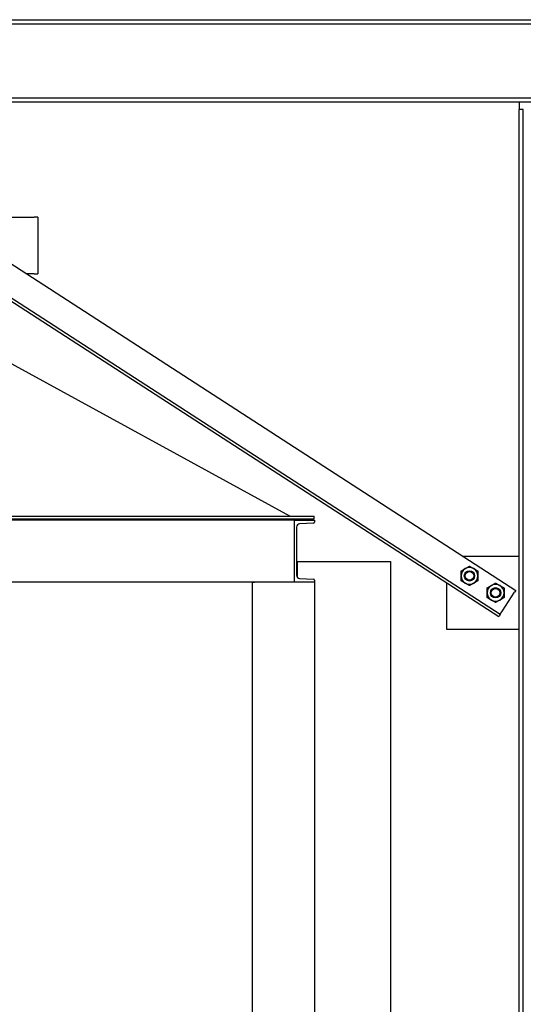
# Model space of a CAD drawing. Header units: inches. Extents: x 36 to 1719, y -84 to 1122.
# Tile 229 of 256: x 814 to 862, y 441 to 536. Entities that reach past the tile are written whole.
import ezdxf

# ---------------------------------------------------------------- set-up
doc = ezdxf.new("R2010")
doc.units = ezdxf.units.IN
doc.header["$LTSCALE"] = 48
doc.header["$MEASUREMENT"] = 0
doc.layers.add('Visible (ANSI)', color=7, linetype='Continuous', lineweight=30)

msp = doc.modelspace()

# ---------------------------------------------------------------- linework, layer by layer
at = {"layer": 'Visible (ANSI)'}
for p, q in [((690.01418, 535.78139), (869.94418, 535.78139)), ((690.01418, 535.38139), (869.94418, 535.38139)), ((690.01418, 528.25139), (869.94418, 528.25139)), ((690.01418, 527.85139), (869.94418, 527.85139)), ((862.01418, 527.85139), (862.01418, 527.10139)), ((862.41418, 527.10139), (862.01418, 527.10139)), ((862.01418, 418.17389), (862.01418, 527.10139)), ((862.41418, 418.17389), (862.41418, 527.10139)), ((796.18053, 523.11257), (861.68111, 480.69908)), ((794.54995, 520.5944), (860.05052, 478.18091)), ((794.68583, 520.80424), (860.18641, 478.39075)), ((809.22918, 516.73639), (815.22918, 516.73639)), ((815.60418, 516.73639), (815.22918, 516.73639)), ((815.60418, 516.73639), (815.60418, 511.23639)), ((815.22918, 511.23639), (814.52131, 511.23639)), ((815.22918, 511.23639), (815.60418, 511.23639)), ((839.89758, 487.86139), (807.47918, 505.61139)), ((717.70418, 487.86139), (842.25418, 487.86139)), ((717.70418, 487.61139), (842.25418, 487.61139)), ((842.25418, 487.61139), (842.25418, 487.86139)), ((840.35418, 487.48639), (719.60418, 487.48639)), ((840.35418, 481.48639), (840.35418, 487.48639)), ((840.35418, 487.48639), (842.27418, 487.48639)), ((840.55418, 486.81044), (840.55418, 482.16234)), ((842.18321, 487.18348), (840.84146, 487.11317)), ((842.27418, 487.48639), (842.27418, 487.27934)), ((862.01418, 483.96025), (856.64477, 483.96025)), ((840.55418, 483.48639), (840.60418, 483.48639)), ((840.60418, 483.35189), (840.55418, 483.35189)), ((840.60418, 483.48639), (849.60418, 483.48639)), ((840.60418, 483.48639), (840.60418, 481.99556)), ((849.60418, 483.48639), (849.60418, 418.17389)), ((840.84146, 481.85961), (842.18321, 481.78931)), ((840.35418, 481.48639), (719.60418, 481.48639)), ((836.27418, 481.48639), (836.27418, 418.17389)), ((836.27418, 481.48639), (836.48123, 481.48639)), ((842.27418, 481.48639), (840.35418, 481.48639)), ((842.27418, 481.69344), (842.27418, 481.48639)), ((842.27418, 481.48639), (842.27418, 418.17389)), ((855.01418, 481.44208), (855.01418, 476.96025)), ((860.39295, 478.70972), (861.57784, 480.53959)), ((861.68111, 480.69908), (861.57784, 480.53959)), ((860.05052, 478.18091), (860.08314, 478.23127)), ((860.18641, 478.39075), (860.08314, 478.23127)), ((860.18641, 478.39075), (860.39295, 478.70972)), ((855.01418, 476.96025), (862.01418, 476.96025))]:
    msp.add_line(p, q, dxfattribs=at)
for centre, radius in [((857.22444, 482.09572), 0.50016), ((857.22444, 482.09572), 0.5), ((857.22444, 482.09572), 0.42332), ((859.74261, 480.46513), 0.50016), ((859.74261, 480.46513), 0.5), ((859.74261, 480.46513), 0.42332)]:
    msp.add_circle(centre, radius, dxfattribs=at)
for centre, radius, start, end in [((840.85732, 486.81044), 0.30314, 92.9995555, 180), ((842.17818, 487.27934), 0.096, 272.9995555, 0), ((857.22444, 482.09572), 0.8125, 120, 180), ((857.22444, 482.09572), 0.8125, 60, 120), ((857.22444, 482.09572), 0.8125, 0, 60), ((840.85732, 482.16234), 0.30314, 180, 267.0004445), ((857.22444, 482.09572), 0.8125, 180, 240), ((857.22444, 482.09572), 0.8125, 300, 0), ((842.17818, 481.69344), 0.096, 0, 87.0004445), ((857.22444, 482.09572), 0.8125, 240, 300), ((859.74261, 480.46513), 0.8125, 120, 180), ((859.74261, 480.46513), 0.8125, 60, 120), ((859.74261, 480.46513), 0.8125, 0, 60), ((859.74261, 480.46513), 0.8125, 180, 240), ((859.74261, 480.46513), 0.8125, 300, 0), ((859.74261, 480.46513), 0.8125, 240, 300)]:
    msp.add_arc(centre, radius, start, end, dxfattribs=at)
for points in [[(856.41194, 482.56482), (856.62965, 482.69051), (856.81819, 482.79936)], [(856.81819, 482.79936), (857.00673, 482.90822), (857.22444, 483.03391)], [(857.22444, 483.03391), (857.44215, 482.90822), (857.63069, 482.79936)], [(857.63069, 482.79936), (857.81923, 482.69051), (858.03694, 482.56482)], [(856.41194, 482.09572), (856.41194, 482.31343), (856.41194, 482.56482)], [(856.41194, 481.62662), (856.41194, 481.87801), (856.41194, 482.09572)], [(858.03694, 482.56482), (858.03694, 482.31343), (858.03694, 482.09572)], [(858.03694, 482.09572), (858.03694, 481.87801), (858.03694, 481.62662)], [(856.81819, 481.39207), (856.62965, 481.50093), (856.41194, 481.62662)], [(857.22444, 481.15752), (857.00673, 481.28322), (856.81819, 481.39207)], [(857.63069, 481.39207), (857.44215, 481.28322), (857.22444, 481.15752)], [(858.03694, 481.62662), (857.81923, 481.50093), (857.63069, 481.39207)], [(858.93011, 480.93423), (859.14782, 481.05992), (859.33636, 481.16878)], [(858.93011, 480.46513), (858.93011, 480.68284), (858.93011, 480.93423)], [(859.33636, 481.16878), (859.52491, 481.27763), (859.74261, 481.40333)], [(859.74261, 481.40333), (859.96032, 481.27763), (860.14886, 481.16878)], [(860.14886, 481.16878), (860.33741, 481.05992), (860.55511, 480.93423)], [(860.55511, 480.93423), (860.55511, 480.68284), (860.55511, 480.46513)], [(858.93011, 479.99603), (858.93011, 480.24742), (858.93011, 480.46513)], [(859.33636, 479.76149), (859.14782, 479.87034), (858.93011, 479.99603)], [(860.55511, 479.99603), (860.33741, 479.87034), (860.14886, 479.76149)], [(860.55511, 480.46513), (860.55511, 480.24742), (860.55511, 479.99603)], [(859.74261, 479.52694), (859.52491, 479.65263), (859.33636, 479.76149)], [(860.14886, 479.76149), (859.96032, 479.65263), (859.74261, 479.52694)]]:
    msp.add_rational_spline(points, [1, 1.0379548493, 1], degree=2, dxfattribs=at)

doc.saveas('drawing.dxf')
